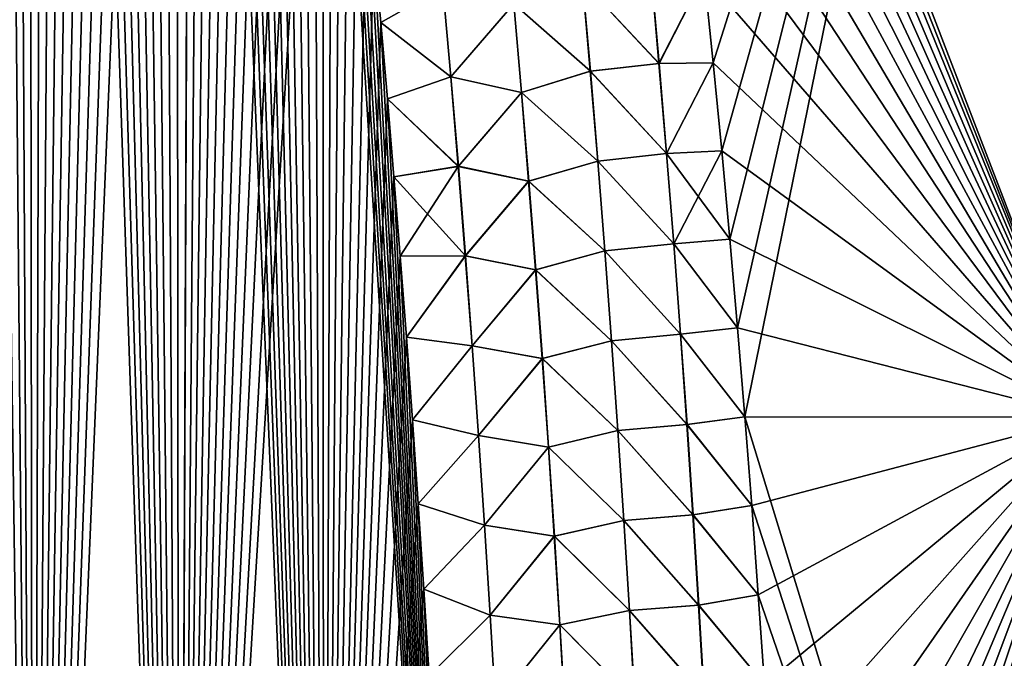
# Model space of a CAD drawing. Header units: metres. Extents: x -109 to 109, y -108 to 40.
# Tile 178 of 230: x 82.92 to 88.27, y -94.96 to -91.49. Entities that reach past the tile are written whole.
import ezdxf

# ---------------------------------------------------------------- set-up
doc = ezdxf.new("R2010")
doc.units = ezdxf.units.M
doc.layers.add('solid_K_24_42_17_000C74_XXXX', color=7, linetype='CONTINUOUS')

msp = doc.modelspace()

# ---------------------------------------------------------------- linework, layer by layer
at = {"layer": 'solid_K_24_42_17_000C74_XXXX'}
for points in [[(82.19519, -101.954964, 21.127884), (82.994637, -101.678772, 21.406197), (82.301697, -76.799568, 20.285353)], [(82.994637, -101.678772, 21.406197), (82.422508, -77.216202, 20.341541), (82.301697, -76.799568, 20.285353)], [(82.994637, -101.678772, 21.406197), (82.543617, -77.647797, 20.399323), (82.422508, -77.216202, 20.341541)], [(82.994637, -101.678772, 21.406197), (82.664803, -78.096024, 20.458687), (82.543617, -77.647797, 20.399323)], [(82.994637, -101.678772, 21.406197), (82.785889, -78.562065, 20.519623), (82.664803, -78.096024, 20.458687)], [(82.994637, -101.678772, 21.406197), (82.876778, -78.922371, 20.566378), (82.785889, -78.562065, 20.519623)], [(82.195099, -101.954994, -21.127853), (82.876892, -78.922821, -20.566435), (82.967735, -79.292931, -20.614079)], [(82.994637, -101.678772, 21.406197), (82.967628, -79.292488, 20.614021), (82.876778, -78.922371, 20.566378)], [(82.994576, -101.678795, -21.406174), (82.195099, -101.954994, -21.127853), (82.967735, -79.292931, -20.614079)], [(82.994637, -101.678772, 21.406197), (83.058304, -79.673241, 20.662533), (82.967628, -79.292488, 20.614021)], [(82.994576, -101.678795, -21.406174), (82.967735, -79.292931, -20.614079), (83.058411, -79.673683, -20.662588)], [(82.994576, -101.678795, -21.406174), (83.058411, -79.673683, -20.662588), (83.148773, -80.065895, -20.711943)], [(82.994637, -101.678772, 21.406197), (83.787354, -101.361389, 21.72393), (83.058304, -79.673241, 20.662533)], [(83.787354, -101.361389, 21.72393), (83.148674, -80.065453, 20.711887), (83.058304, -79.673241, 20.662533)], [(82.994576, -101.678795, -21.406174), (83.148773, -80.065895, -20.711943), (83.238953, -80.468857, -20.762165)], [(83.787354, -101.361389, 21.72393), (83.238861, -80.468414, 20.76211), (83.148674, -80.065453, 20.711887)], [(82.994576, -101.678795, -21.406174), (83.238953, -80.468857, -20.762165), (83.328987, -80.882332, -20.813259)], [(83.787354, -101.361389, 21.72393), (83.328896, -80.881897, 20.813206), (83.238861, -80.468414, 20.76211)], [(82.994576, -101.678795, -21.406174), (83.328987, -80.882332, -20.813259), (83.418678, -81.307327, -20.865185)], [(83.787354, -101.361389, 21.72393), (83.418587, -81.306892, 20.865131), (83.328896, -80.881897, 20.813206)], [(82.994576, -101.678795, -21.406174), (83.418678, -81.307327, -20.865185), (83.507843, -81.74482, -20.917891)], [(83.787354, -101.361389, 21.72393), (83.507759, -81.744385, 20.917839), (83.418587, -81.306892, 20.865131)], [(82.994576, -101.678795, -21.406174), (83.507843, -81.74482, -20.917891), (83.596382, -82.195404, -20.971348)], [(83.787354, -101.361389, 21.72393), (83.596298, -82.194977, 20.971298), (83.507759, -81.744385, 20.917839)], [(82.994576, -101.678795, -21.406174), (83.596382, -82.195404, -20.971348), (83.68457, -82.657684, -21.025627)], [(83.787354, -101.361389, 21.72393), (83.684494, -82.657265, 21.025579), (83.596298, -82.194977, 20.971298)], [(82.994576, -101.678795, -21.406174), (83.68457, -82.657684, -21.025627), (83.772247, -83.132408, -21.080675)], [(83.787354, -101.361389, 21.72393), (83.772171, -83.131996, 21.080627), (83.684494, -82.657265, 21.025579)], [(83.787323, -101.361404, -21.723915), (82.994576, -101.678795, -21.406174), (83.772247, -83.132408, -21.080675)], [(83.787354, -101.361389, 21.72393), (83.859077, -83.620346, 21.13636), (83.772171, -83.131996, 21.080627)], [(83.787323, -101.361404, -21.723915), (83.772247, -83.132408, -21.080675), (83.859146, -83.62075, -21.136406)], [(83.787323, -101.361404, -21.723915), (83.859146, -83.62075, -21.136406), (83.927933, -84.022011, -21.181425)], [(83.787354, -101.361389, 21.72393), (84.571808, -101.001274, 22.081762), (83.859077, -83.620346, 21.13636)], [(84.571808, -101.001274, 22.081762), (83.927864, -84.021614, 21.181381), (83.859077, -83.620346, 21.13636)], [(83.787323, -101.361404, -21.723915), (83.927933, -84.022011, -21.181425), (83.99604, -84.432831, -21.226816)], [(84.571808, -101.001274, 22.081762), (83.995979, -84.432434, 21.226774), (83.927864, -84.021614, 21.181381)], [(83.787323, -101.361404, -21.723915), (83.99604, -84.432831, -21.226816), (84.063759, -84.851997, -21.272663)], [(84.571808, -101.001274, 22.081762), (84.063698, -84.851608, 21.272621), (83.995979, -84.432434, 21.226774)], [(83.787323, -101.361404, -21.723915), (84.063759, -84.851997, -21.272663), (84.130943, -85.280098, -21.318909)], [(84.571808, -101.001274, 22.081762), (84.130882, -85.279716, 21.318869), (84.063698, -84.851608, 21.272621)], [(83.787323, -101.361404, -21.723915), (84.130943, -85.280098, -21.318909), (84.197403, -85.71788, -21.365492)], [(84.571808, -101.001274, 22.081762), (84.19735, -85.717506, 21.365452), (84.130882, -85.279716, 21.318869)], [(83.787323, -101.361404, -21.723915), (84.197403, -85.71788, -21.365492), (84.262955, -86.166115, -21.412336)], [(84.571808, -101.001274, 22.081762), (84.262901, -86.165749, 21.412298), (84.19735, -85.717506, 21.365452)], [(83.787323, -101.361404, -21.723915), (84.262955, -86.166115, -21.412336), (84.327423, -86.625557, -21.459373)], [(84.571808, -101.001274, 22.081762), (84.32737, -86.625198, 21.459335), (84.262901, -86.165749, 21.412298)], [(83.787323, -101.361404, -21.723915), (84.327423, -86.625557, -21.459373), (84.390976, -87.095688, -21.506651)], [(84.571808, -101.001274, 22.081762), (84.390923, -87.095337, 21.506617), (84.32737, -86.625198, 21.459335)], [(88.71685, -93.64727, 21.160133), (88.265182, -86.734787, 20.377903), (86.048607, -86.703819, 21.500477)], [(86.093307, -86.993797, 21.530798), (88.71685, -93.64727, 21.160133), (86.048607, -86.703819, 21.500477)], [(88.716843, -93.64727, -21.160137), (88.265175, -86.734787, -20.377907), (90.345657, -86.704208, -19.01965)], [(86.685127, -91.724625, -21.976227), (86.636757, -91.249847, -21.935831), (88.265175, -86.734787, -20.377907)], [(86.731522, -92.202606, -22.015882), (86.685127, -91.724625, -21.976227), (88.265175, -86.734787, -20.377907)], [(86.775757, -92.682419, -22.054678), (86.731522, -92.202606, -22.015882), (88.265175, -86.734787, -20.377907)], [(86.817696, -93.163002, -22.092543), (86.775757, -92.682419, -22.054678), (88.265175, -86.734787, -20.377907)], [(86.857536, -93.646919, -22.129673), (86.817696, -93.163002, -22.092543), (88.265175, -86.734787, -20.377907)], [(88.716843, -93.64727, -21.160137), (86.857536, -93.646919, -22.129673), (88.265175, -86.734787, -20.377907)], [(86.093307, -86.993797, 21.530798), (86.137642, -87.287766, 21.561163), (88.71685, -93.64727, 21.160133)], [(83.787323, -101.361404, -21.723915), (84.390976, -87.095688, -21.506651), (84.453865, -87.575554, -21.554256)], [(84.571808, -101.001274, 22.081762), (84.453819, -87.575218, 21.554222), (84.390923, -87.095337, 21.506617)], [(86.137642, -87.287766, 21.561163), (86.198135, -87.700203, 21.603142), (88.71685, -93.64727, 21.160133)], [(83.787323, -101.361404, -21.723915), (84.453865, -87.575554, -21.554256), (84.515831, -88.06601, -21.602074)], [(84.571808, -101.001274, 22.081762), (84.515793, -88.065681, 21.602043), (84.453819, -87.575218, 21.554222)], [(86.198135, -87.700203, 21.603142), (86.257607, -88.119606, 21.6451), (88.71685, -93.64727, 21.160133)], [(83.787323, -101.361404, -21.723915), (84.515831, -88.06601, -21.602074), (84.566574, -88.483429, -21.642)], [(84.571808, -101.001274, 22.081762), (84.566536, -88.483116, 21.641972), (84.515793, -88.065681, 21.602043)], [(86.257607, -88.119606, 21.6451), (86.31588, -88.545616, 21.686987), (88.71685, -93.64727, 21.160133)], [(84.5718, -101.001282, -22.081758), (83.787323, -101.361404, -21.723915), (84.566574, -88.483429, -21.642)], [(84.571808, -101.001274, 22.081762), (84.616287, -88.908989, 21.681896), (84.566536, -88.483116, 21.641972)], [(84.5718, -101.001282, -22.081758), (84.566574, -88.483429, -21.642), (84.616325, -88.909302, -21.681925)], [(86.31588, -88.545616, 21.686987), (86.372765, -88.977837, 21.72876), (88.71685, -93.64727, 21.160133)], [(84.5718, -101.001282, -22.081758), (84.616325, -88.909302, -21.681925), (84.664932, -89.344116, -21.721771)], [(84.571808, -101.001274, 22.081762), (85.346046, -100.596848, 22.480244), (84.616287, -88.908989, 21.681896)], [(85.346046, -100.596848, 22.480244), (84.664894, -89.343819, 21.721745), (84.616287, -88.908989, 21.681896)], [(86.372765, -88.977837, 21.72876), (86.428093, -89.415886, 21.770374), (88.71685, -93.64727, 21.160133)], [(84.5718, -101.001282, -22.081758), (84.664932, -89.344116, -21.721771), (84.712402, -89.787849, -21.761534)], [(85.346046, -100.596848, 22.480244), (84.712372, -89.787552, 21.761509), (84.664894, -89.343819, 21.721745)], [(86.428093, -89.415886, 21.770374), (86.482056, -89.861359, 21.811916), (88.71685, -93.64727, 21.160133)], [(84.5718, -101.001282, -22.081758), (84.712402, -89.787849, -21.761534), (84.759201, -90.239014, -21.801382)], [(85.346046, -100.596848, 22.480244), (84.759171, -90.238731, 21.801357), (84.712372, -89.787552, 21.761509)], [(86.482056, -89.861359, 21.811916), (86.534843, -90.315361, 21.853373), (88.71685, -93.64727, 21.160133)], [(84.5718, -101.001282, -22.081758), (84.759201, -90.239014, -21.801382), (84.805153, -90.698174, -21.841248)], [(85.346046, -100.596848, 22.480244), (84.80513, -90.697899, 21.841223), (84.759171, -90.238731, 21.801357)], [(86.534843, -90.315361, 21.853373), (86.586594, -90.779633, 21.894827), (88.71685, -93.64727, 21.160133)], [(84.5718, -101.001282, -22.081758), (84.805153, -90.698174, -21.841248), (84.843712, -91.098671, -21.875357)], [(85.346046, -100.596848, 22.480244), (84.843689, -91.098404, 21.875334), (84.80513, -90.697899, 21.841223)], [(86.586594, -90.779633, 21.894827), (86.636757, -91.24984, 21.935829), (88.71685, -93.64727, 21.160133)], [(84.5718, -101.001282, -22.081758), (84.843712, -91.098671, -21.875357), (84.881355, -91.506065, -21.909346)], [(85.346046, -100.596848, 22.480244), (84.881332, -91.505806, 21.909325), (84.843689, -91.098404, 21.875334)], [(85.218124, -91.314888, 22.038618), (84.843689, -91.098404, 21.875334), (84.881332, -91.505806, 21.909325)], [(85.218925, -91.314789, -22.038857), (84.881355, -91.506065, -21.909346), (84.843712, -91.098671, -21.875357)], [(85.975731, -91.284622, 22.115362), (86.39138, -91.7285, 22.085604), (86.348366, -91.239418, 22.041655)], [(85.976494, -91.284554, -22.115288), (86.348976, -91.239372, -22.041475), (86.392021, -91.728455, -22.085417)], [(86.348366, -91.239418, 22.041655), (86.39138, -91.7285, 22.085604), (86.636757, -91.24984, 21.935829)], [(86.392021, -91.728455, -22.085417), (86.348976, -91.239372, -22.041475), (86.636757, -91.249847, -21.935831)], [(86.39138, -91.7285, 22.085604), (86.685127, -91.724617, 21.976227), (86.636757, -91.24984, 21.935829)], [(86.392021, -91.728455, -22.085417), (86.636757, -91.249847, -21.935831), (86.685127, -91.724625, -21.976227)], [(86.636757, -91.24984, 21.935829), (86.685127, -91.724617, 21.976227), (88.71685, -93.64727, 21.160133)], [(85.975731, -91.284622, 22.115362), (85.602844, -91.404961, 22.122503), (86.01828, -91.771461, 22.158075)], [(86.019066, -91.771393, -22.158003), (85.603661, -91.404877, -22.122583), (85.976494, -91.284554, -22.115288)], [(85.975731, -91.284622, 22.115362), (86.01828, -91.771461, 22.158075), (86.39138, -91.7285, 22.085604)], [(86.019066, -91.771393, -22.158003), (85.976494, -91.284554, -22.115288), (86.392021, -91.728455, -22.085417)], [(85.218124, -91.314888, 22.038618), (84.881332, -91.505806, 21.909325), (85.260971, -91.800835, 22.07933)], [(85.218925, -91.314789, -22.038857), (85.261795, -91.800728, -22.079576), (84.881355, -91.506065, -21.909346)], [(85.218124, -91.314888, 22.038618), (85.260971, -91.800835, 22.07933), (85.602844, -91.404961, 22.122503)], [(85.603661, -91.404877, -22.122583), (85.261795, -91.800728, -22.079576), (85.218925, -91.314789, -22.038857)], [(85.260971, -91.800835, 22.07933), (85.644501, -91.885796, 22.163507), (85.602844, -91.404961, 22.122503)], [(85.603661, -91.404877, -22.122583), (85.64534, -91.885712, -22.163589), (85.261795, -91.800728, -22.079576)], [(86.01828, -91.771461, 22.158075), (85.602844, -91.404961, 22.122503), (85.644501, -91.885796, 22.163507)], [(86.019066, -91.771393, -22.158003), (85.64534, -91.885712, -22.163589), (85.603661, -91.404877, -22.122583)], [(84.5718, -101.001282, -22.081758), (84.881355, -91.506065, -21.909346), (84.917953, -91.92083, -21.943151)], [(85.346046, -100.596848, 22.480244), (84.917938, -91.920578, 21.94313), (84.881332, -91.505806, 21.909325)], [(85.260971, -91.800835, 22.07933), (84.881332, -91.505806, 21.909325), (84.917938, -91.920578, 21.94313)], [(85.261795, -91.800728, -22.079576), (84.917953, -91.92083, -21.943151), (84.881355, -91.506065, -21.909346)], [(86.01828, -91.771461, 22.158075), (86.432297, -92.217834, 22.128399), (86.39138, -91.7285, 22.085604)], [(86.019066, -91.771393, -22.158003), (86.392021, -91.728455, -22.085417), (86.432961, -92.217789, -22.128206)], [(86.39138, -91.7285, 22.085604), (86.432297, -92.217834, 22.128399), (86.685127, -91.724617, 21.976227)], [(86.432961, -92.217789, -22.128206), (86.392021, -91.728455, -22.085417), (86.685127, -91.724625, -21.976227)], [(86.432297, -92.217834, 22.128399), (86.731522, -92.202599, 22.015881), (86.685127, -91.724617, 21.976227)], [(86.432961, -92.217789, -22.128206), (86.685127, -91.724625, -21.976227), (86.731522, -92.202606, -22.015882)], [(86.685127, -91.724617, 21.976227), (86.731522, -92.202599, 22.015881), (88.71685, -93.64727, 21.160133)], [(86.01828, -91.771461, 22.158075), (85.644501, -91.885796, 22.163507), (86.058754, -92.258553, 22.199692)], [(86.059563, -92.258484, -22.199619), (85.64534, -91.885712, -22.163589), (86.019066, -91.771393, -22.158003)], [(86.01828, -91.771461, 22.158075), (86.058754, -92.258553, 22.199692), (86.432297, -92.217834, 22.128399)], [(86.059563, -92.258484, -22.199619), (86.019066, -91.771393, -22.158003), (86.432961, -92.217789, -22.128206)], [(85.260971, -91.800835, 22.07933), (84.917938, -91.920578, 21.94313), (85.301743, -92.287064, 22.11904)], [(85.261795, -91.800728, -22.079576), (85.302574, -92.286964, -22.119291), (84.917953, -91.92083, -21.943151)], [(85.260971, -91.800835, 22.07933), (85.301743, -92.287064, 22.11904), (85.644501, -91.885796, 22.163507)], [(85.64534, -91.885712, -22.163589), (85.302574, -92.286964, -22.119291), (85.261795, -91.800728, -22.079576)], [(85.301743, -92.287064, 22.11904), (85.684143, -92.366898, 22.203482), (85.644501, -91.885796, 22.163507)], [(85.64534, -91.885712, -22.163589), (85.684998, -92.366806, -22.203569), (85.302574, -92.286964, -22.119291)], [(86.058754, -92.258553, 22.199692), (85.644501, -91.885796, 22.163507), (85.684143, -92.366898, 22.203482)], [(86.059563, -92.258484, -22.199619), (85.684998, -92.366806, -22.203569), (85.64534, -91.885712, -22.163589)], [(84.5718, -101.001282, -22.081758), (84.917953, -91.92083, -21.943151), (84.953369, -92.343452, -21.976707)], [(85.346046, -100.596848, 22.480244), (84.953346, -92.343208, 21.976688), (84.917938, -91.920578, 21.94313)], [(85.301743, -92.287064, 22.11904), (84.917938, -91.920578, 21.94313), (84.953346, -92.343208, 21.976688)], [(85.302574, -92.286964, -22.119291), (84.953369, -92.343452, -21.976707), (84.917953, -91.92083, -21.943151)], [(86.058754, -92.258553, 22.199692), (86.471146, -92.707397, 22.170034), (86.432297, -92.217834, 22.128399)], [(86.059563, -92.258484, -22.199619), (86.432961, -92.217789, -22.128206), (86.471832, -92.707352, -22.169838)], [(86.432297, -92.217834, 22.128399), (86.471146, -92.707397, 22.170034), (86.731522, -92.202599, 22.015881)], [(86.432961, -92.217789, -22.128206), (86.731522, -92.202606, -22.015882), (86.775757, -92.682419, -22.054678)], [(86.471832, -92.707352, -22.169838), (86.432961, -92.217789, -22.128206), (86.775757, -92.682419, -22.054678)], [(86.471146, -92.707397, 22.170034), (86.775757, -92.682411, 22.054678), (86.731522, -92.202599, 22.015881)], [(86.731522, -92.202599, 22.015881), (86.775757, -92.682411, 22.054678), (88.71685, -93.64727, 21.160133)], [(86.058754, -92.258553, 22.199692), (85.684143, -92.366898, 22.203482), (86.097183, -92.745888, 22.240202)], [(86.098015, -92.745819, -22.240131), (85.684998, -92.366806, -22.203569), (86.059563, -92.258484, -22.199619)], [(86.058754, -92.258553, 22.199692), (86.097183, -92.745888, 22.240202), (86.471146, -92.707397, 22.170034)], [(86.098015, -92.745819, -22.240131), (86.059563, -92.258484, -22.199619), (86.471832, -92.707352, -22.169838)], [(85.301743, -92.287064, 22.11904), (84.953346, -92.343208, 21.976688), (84.987442, -92.77417, 22.009933)], [(85.302574, -92.286964, -22.119291), (85.341301, -92.77346, -22.157995), (84.953369, -92.343452, -21.976707)], [(85.301743, -92.287064, 22.11904), (84.987442, -92.77417, 22.009933), (85.340454, -92.77356, 22.157736)], [(85.301743, -92.287064, 22.11904), (85.340454, -92.77356, 22.157736), (85.684143, -92.366898, 22.203482)], [(85.684998, -92.366806, -22.203569), (85.341301, -92.77346, -22.157995), (85.302574, -92.286964, -22.119291)], [(84.5718, -101.001282, -22.081758), (84.953369, -92.343452, -21.976707), (84.987465, -92.774399, -22.009951)], [(85.346046, -100.596848, 22.480244), (84.987442, -92.77417, 22.009933), (84.953346, -92.343208, 21.976688)], [(85.341301, -92.77346, -22.157995), (84.987465, -92.774399, -22.009951), (84.953369, -92.343452, -21.976707)], [(85.340454, -92.77356, 22.157736), (85.721794, -92.848236, 22.24242), (85.684143, -92.366898, 22.203482)], [(85.684998, -92.366806, -22.203569), (85.722664, -92.848152, -22.242512), (85.341301, -92.77346, -22.157995)], [(86.097183, -92.745888, 22.240202), (85.684143, -92.366898, 22.203482), (85.721794, -92.848236, 22.24242)], [(86.098015, -92.745819, -22.240131), (85.722664, -92.848152, -22.242512), (85.684998, -92.366806, -22.203569)], [(86.471146, -92.707397, 22.170034), (86.817696, -93.163002, 22.092543), (86.775757, -92.682411, 22.054678)], [(86.471832, -92.707352, -22.169838), (86.775757, -92.682419, -22.054678), (86.817696, -93.163002, -22.092543)], [(86.775757, -92.682411, 22.054678), (86.817696, -93.163002, 22.092543), (88.71685, -93.64727, 21.160133)], [(86.097183, -92.745888, 22.240202), (85.721794, -92.848236, 22.24242), (86.133591, -93.233459, 22.279602)], [(86.134438, -93.233391, -22.279531), (85.722664, -92.848152, -22.242512), (86.098015, -92.745819, -22.240131)], [(86.097183, -92.745888, 22.240202), (86.507935, -93.197189, 22.210506), (86.471146, -92.707397, 22.170034)], [(86.097183, -92.745888, 22.240202), (86.133591, -93.233459, 22.279602), (86.507935, -93.197189, 22.210506)], [(86.098015, -92.745819, -22.240131), (86.471832, -92.707352, -22.169838), (86.508652, -93.197144, -22.210304)], [(86.134438, -93.233391, -22.279531), (86.098015, -92.745819, -22.240131), (86.508652, -93.197144, -22.210304)], [(86.471146, -92.707397, 22.170034), (86.507935, -93.197189, 22.210506), (86.817696, -93.163002, 22.092543)], [(86.508652, -93.197144, -22.210304), (86.471832, -92.707352, -22.169838), (86.817696, -93.163002, -22.092543)], [(84.5718, -101.001282, -22.081758), (84.987465, -92.774399, -22.009951), (85.020622, -93.214127, -22.043093)], [(85.340454, -92.77356, 22.157736), (84.987442, -92.77417, 22.009933), (85.020607, -93.213913, 22.043076)], [(85.346046, -100.596848, 22.480244), (85.020607, -93.213913, 22.043076), (84.987442, -92.77417, 22.009933)], [(85.341301, -92.77346, -22.157995), (85.020622, -93.214127, -22.043093), (84.987465, -92.774399, -22.009951)], [(85.340454, -92.77356, 22.157736), (85.020607, -93.213913, 22.043076), (85.377129, -93.260315, 22.195415)], [(85.341301, -92.77346, -22.157995), (85.377991, -93.260223, -22.195683), (85.020622, -93.214127, -22.043093)], [(85.340454, -92.77356, 22.157736), (85.377129, -93.260315, 22.195415), (85.721794, -92.848236, 22.24242)], [(85.722664, -92.848152, -22.242512), (85.377991, -93.260223, -22.195683), (85.341301, -92.77346, -22.157995)], [(85.377129, -93.260315, 22.195415), (85.757469, -93.329819, 22.280319), (85.721794, -92.848236, 22.24242)], [(85.722664, -92.848152, -22.242512), (85.758354, -93.329735, -22.280415), (85.377991, -93.260223, -22.195683)], [(86.133591, -93.233459, 22.279602), (85.721794, -92.848236, 22.24242), (85.757469, -93.329819, 22.280319)], [(86.134438, -93.233391, -22.279531), (85.758354, -93.329735, -22.280415), (85.722664, -92.848152, -22.242512)], [(86.507935, -93.197189, 22.210506), (86.857536, -93.646919, 22.129673), (86.817696, -93.163002, 22.092543)], [(86.508652, -93.197144, -22.210304), (86.817696, -93.163002, -22.092543), (86.857536, -93.646919, -22.129673)], [(86.817696, -93.163002, 22.092543), (86.857536, -93.646919, 22.129673), (88.71685, -93.64727, 21.160133)], [(84.5718, -101.001282, -22.081758), (85.020622, -93.214127, -22.043093), (85.053093, -93.662346, -22.076246)], [(85.346046, -100.596848, 22.480244), (85.053078, -93.662148, 22.076233), (85.020607, -93.213913, 22.043076)], [(85.377129, -93.260315, 22.195415), (85.020607, -93.213913, 22.043076), (85.053078, -93.662148, 22.076233)], [(85.377991, -93.260223, -22.195683), (85.053093, -93.662346, -22.076246), (85.020622, -93.214127, -22.043093)], [(86.133591, -93.233459, 22.279602), (85.757469, -93.329819, 22.280319), (86.167992, -93.721245, 22.317886)], [(86.168854, -93.721184, -22.317816), (85.758354, -93.329735, -22.280415), (86.134438, -93.233391, -22.279531)], [(86.133591, -93.233459, 22.279602), (86.542702, -93.687195, 22.249809), (86.507935, -93.197189, 22.210506)], [(86.133591, -93.233459, 22.279602), (86.167992, -93.721245, 22.317886), (86.542702, -93.687195, 22.249809)], [(86.134438, -93.233391, -22.279531), (86.508652, -93.197144, -22.210304), (86.543442, -93.687157, -22.249601)], [(86.168854, -93.721184, -22.317816), (86.134438, -93.233391, -22.279531), (86.543442, -93.687157, -22.249601)], [(86.507935, -93.197189, 22.210506), (86.542702, -93.687195, 22.249809), (86.857536, -93.646919, 22.129673)], [(86.543442, -93.687157, -22.249601), (86.508652, -93.197144, -22.210304), (86.857536, -93.646919, -22.129673)], [(85.377129, -93.260315, 22.195415), (85.053078, -93.662148, 22.076233), (85.411781, -93.747314, 22.232069)], [(85.377991, -93.260223, -22.195683), (85.412666, -93.747223, -22.232342), (85.053093, -93.662346, -22.076246)], [(85.377129, -93.260315, 22.195415), (85.411781, -93.747314, 22.232069), (85.757469, -93.329819, 22.280319)], [(85.758354, -93.329735, -22.280415), (85.412666, -93.747223, -22.232342), (85.377991, -93.260223, -22.195683)], [(85.411781, -93.747314, 22.232069), (85.791176, -93.811623, 22.317169), (85.757469, -93.329819, 22.280319)], [(85.758354, -93.329735, -22.280415), (85.792084, -93.811546, -22.317268), (85.412666, -93.747223, -22.232342)], [(86.167992, -93.721245, 22.317886), (85.757469, -93.329819, 22.280319), (85.791176, -93.811623, 22.317169)], [(86.168854, -93.721184, -22.317816), (85.792084, -93.811546, -22.317268), (85.758354, -93.329735, -22.280415)], [(86.542702, -93.687195, 22.249809), (86.894821, -94.128143, 22.165586), (86.857536, -93.646919, 22.129673)], [(86.543442, -93.687157, -22.249601), (86.857536, -93.646919, -22.129673), (86.894821, -94.128151, -22.165586)], [(86.894821, -94.128151, -22.165586), (86.857536, -93.646919, -22.129673), (88.716843, -93.64727, -21.160137)], [(88.974266, -100.564568, 21.606056), (88.71685, -93.64727, 21.160133), (86.857536, -93.646919, 22.129673)], [(86.894821, -94.128143, 22.165586), (88.974266, -100.564568, 21.606056), (86.857536, -93.646919, 22.129673)], [(86.930054, -94.612442, -22.200695), (86.894821, -94.128151, -22.165586), (88.716843, -93.64727, -21.160137)], [(86.963188, -95.099243, -22.234922), (86.930054, -94.612442, -22.200695), (88.716843, -93.64727, -21.160137)], [(86.994194, -95.587975, -22.268209), (86.963188, -95.099243, -22.234922), (88.716843, -93.64727, -21.160137)], [(87.023041, -96.078072, -22.300493), (86.994194, -95.587975, -22.268209), (88.716843, -93.64727, -21.160137)], [(87.049706, -96.568962, -22.331726), (87.023041, -96.078072, -22.300493), (88.716843, -93.64727, -21.160137)], [(87.074165, -97.060432, -22.361889), (87.049706, -96.568962, -22.331726), (88.716843, -93.64727, -21.160137)], [(87.093895, -97.494484, -22.387621), (87.074165, -97.060432, -22.361889), (88.716843, -93.64727, -21.160137)], [(87.111908, -97.92968, -22.412567), (87.093895, -97.494484, -22.387621), (88.716843, -93.64727, -21.160137)], [(87.128197, -98.366005, -22.436722), (87.111908, -97.92968, -22.412567), (88.716843, -93.64727, -21.160137)], [(87.142754, -98.803467, -22.460075), (87.128197, -98.366005, -22.436722), (88.716843, -93.64727, -21.160137)], [(87.155571, -99.242065, -22.482622), (87.142754, -98.803467, -22.460075), (88.716843, -93.64727, -21.160137)], [(87.166634, -99.681778, -22.504353), (87.155571, -99.242065, -22.482622), (88.716843, -93.64727, -21.160137)], [(87.175949, -100.122612, -22.525259), (87.166634, -99.681778, -22.504353), (88.716843, -93.64727, -21.160137)], [(87.183487, -100.56456, -22.545332), (87.175949, -100.122612, -22.525259), (88.716843, -93.64727, -21.160137)], [(88.974266, -100.564568, -21.606056), (87.183487, -100.56456, -22.545332), (88.716843, -93.64727, -21.160137)], [(84.5718, -101.001282, -22.081758), (85.053093, -93.662346, -22.076246), (85.084641, -94.118469, -22.109262)], [(85.346046, -100.596848, 22.480244), (85.084625, -94.118286, 22.109249), (85.053078, -93.662148, 22.076233)], [(85.411781, -93.747314, 22.232069), (85.053078, -93.662148, 22.076233), (85.084625, -94.118286, 22.109249)], [(85.412666, -93.747223, -22.232342), (85.084641, -94.118469, -22.109262), (85.053093, -93.662346, -22.076246)], [(86.167992, -93.721245, 22.317886), (86.575455, -94.177406, 22.287937), (86.542702, -93.687195, 22.249809)], [(86.168854, -93.721184, -22.317816), (86.543442, -93.687157, -22.249601), (86.576218, -94.177368, -22.287725)], [(86.542702, -93.687195, 22.249809), (86.575455, -94.177406, 22.287937), (86.894821, -94.128143, 22.165586)], [(86.576218, -94.177368, -22.287725), (86.543442, -93.687157, -22.249601), (86.894821, -94.128151, -22.165586)], [(85.411781, -93.747314, 22.232069), (85.084625, -94.118286, 22.109249), (85.444443, -94.23455, 22.267693)], [(85.412666, -93.747223, -22.232342), (85.445335, -94.234459, -22.267973), (85.084641, -94.118469, -22.109262)], [(85.411781, -93.747314, 22.232069), (85.444443, -94.23455, 22.267693), (85.791176, -93.811623, 22.317169)], [(85.792084, -93.811546, -22.317268), (85.445335, -94.234459, -22.267973), (85.412666, -93.747223, -22.232342)], [(86.167992, -93.721245, 22.317886), (85.791176, -93.811623, 22.317169), (86.200401, -94.209251, 22.355049)], [(86.201286, -94.20919, -22.354979), (85.792084, -93.811546, -22.317268), (86.168854, -93.721184, -22.317816)], [(86.167992, -93.721245, 22.317886), (86.200401, -94.209251, 22.355049), (86.575455, -94.177406, 22.287937)], [(86.201286, -94.20919, -22.354979), (86.168854, -93.721184, -22.317816), (86.576218, -94.177368, -22.287725)], [(85.444443, -94.23455, 22.267693), (85.822952, -94.293648, 22.352968), (85.791176, -93.811623, 22.317169)], [(85.792084, -93.811546, -22.317268), (85.823875, -94.293571, -22.353071), (85.445335, -94.234459, -22.267973)], [(86.200401, -94.209251, 22.355049), (85.791176, -93.811623, 22.317169), (85.822952, -94.293648, 22.352968)], [(86.201286, -94.20919, -22.354979), (85.823875, -94.293571, -22.353071), (85.792084, -93.811546, -22.317268)], [(84.5718, -101.001282, -22.081758), (85.084641, -94.118469, -22.109262), (85.115028, -94.581886, -22.141983)], [(85.346046, -100.596848, 22.480244), (85.115021, -94.581718, 22.141972), (85.084625, -94.118286, 22.109249)], [(85.444443, -94.23455, 22.267693), (85.084625, -94.118286, 22.109249), (85.115021, -94.581718, 22.141972)], [(85.445335, -94.234459, -22.267973), (85.115028, -94.581886, -22.141983), (85.084641, -94.118469, -22.109262)], [(86.575455, -94.177406, 22.287937), (86.930054, -94.612442, 22.200695), (86.894821, -94.128143, 22.165586)], [(86.576218, -94.177368, -22.287725), (86.894821, -94.128151, -22.165586), (86.930054, -94.612442, -22.200695)], [(86.894821, -94.128143, 22.165586), (86.930054, -94.612442, 22.200695), (88.974266, -100.564568, 21.606056)], [(86.200401, -94.209251, 22.355049), (86.606209, -94.667816, 22.324886), (86.575455, -94.177406, 22.287937)], [(86.201286, -94.20919, -22.354979), (86.576218, -94.177368, -22.287725), (86.60701, -94.667778, -22.324667)], [(86.575455, -94.177406, 22.287937), (86.606209, -94.667816, 22.324886), (86.930054, -94.612442, 22.200695)], [(86.60701, -94.667778, -22.324667), (86.576218, -94.177368, -22.287725), (86.930054, -94.612442, -22.200695)], [(85.444443, -94.23455, 22.267693), (85.115021, -94.581718, 22.141972), (85.475113, -94.722, 22.302279)], [(85.445335, -94.234459, -22.267973), (85.476028, -94.721916, -22.302565), (85.115028, -94.581886, -22.141983)], [(85.444443, -94.23455, 22.267693), (85.475113, -94.722, 22.302279), (85.822952, -94.293648, 22.352968)], [(85.823875, -94.293571, -22.353071), (85.476028, -94.721916, -22.302565), (85.445335, -94.234459, -22.267973)], [(86.200401, -94.209251, 22.355049), (85.822952, -94.293648, 22.352968), (86.230843, -94.697456, 22.391083)], [(86.23175, -94.697395, -22.391012), (85.823875, -94.293571, -22.353071), (86.201286, -94.20919, -22.354979)], [(86.200401, -94.209251, 22.355049), (86.230843, -94.697456, 22.391083), (86.606209, -94.667816, 22.324886)], [(86.23175, -94.697395, -22.391012), (86.201286, -94.20919, -22.354979), (86.60701, -94.667778, -22.324667)], [(85.475113, -94.722, 22.302279), (85.852806, -94.775871, 22.387709), (85.822952, -94.293648, 22.352968)], [(85.823875, -94.293571, -22.353071), (85.853737, -94.775795, -22.387817), (85.476028, -94.721916, -22.302565)], [(86.230843, -94.697456, 22.391083), (85.822952, -94.293648, 22.352968), (85.852806, -94.775871, 22.387709)], [(86.23175, -94.697395, -22.391012), (85.853737, -94.775795, -22.387817), (85.823875, -94.293571, -22.353071)], [(84.5718, -101.001282, -22.081758), (85.115028, -94.581886, -22.141983), (85.144035, -95.052002, -22.174255)], [(85.346046, -100.596848, 22.480244), (85.14402, -95.051849, 22.174244), (85.115021, -94.581718, 22.141972)], [(85.475113, -94.722, 22.302279), (85.115021, -94.581718, 22.141972), (85.14402, -95.051849, 22.174244)], [(85.476028, -94.721916, -22.302565), (85.144035, -95.052002, -22.174255), (85.115028, -94.581886, -22.141983)], [(86.606209, -94.667816, 22.324886), (86.963188, -95.099243, 22.234922), (86.930054, -94.612442, 22.200695)], [(86.60701, -94.667778, -22.324667), (86.930054, -94.612442, -22.200695), (86.963188, -95.099243, -22.234922)], [(86.930054, -94.612442, 22.200695), (86.963188, -95.099243, 22.234922), (88.974266, -100.564568, 21.606056)], [(86.230843, -94.697456, 22.391083), (86.635002, -95.158409, 22.360649), (86.606209, -94.667816, 22.324886)], [(86.23175, -94.697395, -22.391012), (86.60701, -94.667778, -22.324667), (86.635818, -95.158371, -22.360424)], [(86.606209, -94.667816, 22.324886), (86.635002, -95.158409, 22.360649), (86.963188, -95.099243, 22.234922)], [(86.635818, -95.158371, -22.360424), (86.60701, -94.667778, -22.324667), (86.963188, -95.099243, -22.234922)], [(85.475113, -94.722, 22.302279), (85.14402, -95.051849, 22.174244), (85.503822, -95.209663, 22.335821)], [(85.476028, -94.721916, -22.302565), (85.504753, -95.209587, -22.336115), (85.144035, -95.052002, -22.174255)], [(85.475113, -94.722, 22.302279), (85.503822, -95.209663, 22.335821), (85.852806, -94.775871, 22.387709)], [(85.853737, -94.775795, -22.387817), (85.504753, -95.209587, -22.336115), (85.476028, -94.721916, -22.302565)], [(86.230843, -94.697456, 22.391083), (85.852806, -94.775871, 22.387709), (86.259338, -95.185852, 22.425985)], [(86.260262, -95.185799, -22.425915), (85.853737, -94.775795, -22.387817), (86.23175, -94.697395, -22.391012)], [(86.230843, -94.697456, 22.391083), (86.259338, -95.185852, 22.425985), (86.635002, -95.158409, 22.360649)], [(86.260262, -95.185799, -22.425915), (86.23175, -94.697395, -22.391012), (86.635818, -95.158371, -22.360424)], [(85.503822, -95.209663, 22.335821), (85.880753, -95.258286, 22.421387), (85.852806, -94.775871, 22.387709)], [(85.853737, -94.775795, -22.387817), (85.881706, -95.258217, -22.421497), (85.504753, -95.209587, -22.336115)], [(86.259338, -95.185852, 22.425985), (85.852806, -94.775871, 22.387709), (85.880753, -95.258286, 22.421387)], [(86.260262, -95.185799, -22.425915), (85.881706, -95.258217, -22.421497), (85.853737, -94.775795, -22.387817)]]:
    msp.add_3dface(points, dxfattribs=at)

doc.saveas('drawing.dxf')
